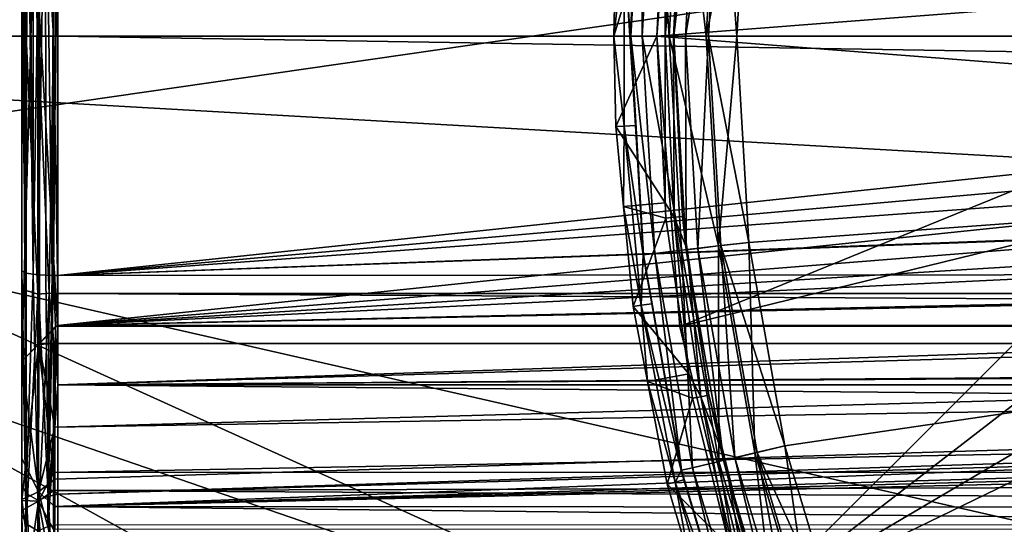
# Model space of a CAD drawing. Extents: x 512 to 878, y 536 to 1026.
# Tile 85 of 256: x 584 to 598, y 955 to 962. Entities that reach past the tile are written whole.
import ezdxf

# ---------------------------------------------------------------- set-up
doc = ezdxf.new("R2010")
doc.units = 0

msp = doc.modelspace()

# ---------------------------------------------------------------- linework, layer by layer
for points in [[(612.44165, 970.64209, 700.419495), (520.233215, 1025.550049, 700.419495), (520.216248, 951.452148, 700.419495)], [(565.606995, 966.0802, 390.270294), (565.77124, 1025.550171, 390.270264), (665.642151, 920.769714, 390.270294)], [(565.77124, 1025.550171, 390.270264), (694.941711, 1025.550415, 390.270233), (681.823792, 930.568665, 390.270294)], [(565.77124, 1025.550171, 390.270264), (668.503723, 923.952698, 390.270294), (665.642151, 920.769714, 390.270294)], [(565.77124, 1025.550171, 390.270264), (678.16748, 928.752563, 390.270294), (668.503723, 923.952698, 390.270294)], [(565.77124, 1025.550171, 390.270264), (681.823792, 930.568665, 390.270294), (678.16748, 928.752563, 390.270294)], [(596.996216, 972.7995, 707.458984), (598.429688, 975.282349, 707.458984), (633.69165, 961.735046, 707.458984)], [(598.429688, 975.282349, 708.059021), (596.996216, 972.7995, 708.059021), (633.69165, 961.735046, 708.059021)], [(595.860657, 970.167053, 707.458984), (596.996216, 972.7995, 707.458984), (633.69165, 961.735046, 707.458984)], [(596.996216, 972.7995, 708.059021), (595.860657, 970.167053, 708.059021), (633.69165, 961.735046, 708.059021)], [(612.862488, 968.165039, 700.419495), (612.44165, 970.64209, 700.419495), (520.216248, 951.452148, 700.419495)], [(595.038391, 967.420532, 707.458984), (595.860657, 970.167053, 707.458984), (633.69165, 961.735046, 707.458984)], [(595.860657, 970.167053, 708.059021), (595.038391, 967.420532, 708.059021), (633.69165, 961.735046, 708.059021)], [(614.881592, 965.106201, 700.419495), (612.862488, 968.165039, 700.419495), (520.216248, 951.452148, 700.419495)], [(605.613953, 967.952148, 739.521484), (551.491333, 968.122559, 738.881165), (516.401672, 769.739075, 737.492493)], [(605.613953, 967.952148, 739.521484), (516.401672, 769.739075, 737.492493), (605.580933, 769.518677, 738.778442)], [(594.540588, 964.597168, 707.458984), (595.038391, 967.420532, 707.458984), (633.69165, 961.735046, 707.458984)], [(595.038391, 967.420532, 708.059021), (594.540588, 964.597168, 708.059021), (633.69165, 961.735046, 708.059021)], [(584.935669, 957.717651, 710.516357), (584.441589, 966.246704, 710.516357), (584.441589, 957.223572, 710.516357)], [(584.441589, 966.246704, 710.516357), (584.441589, 964.991394, 709.410767), (584.441589, 957.223572, 710.516357)], [(584.441589, 966.246704, 731.706299), (584.685669, 966.002625, 731.706299), (584.441589, 957.223572, 731.706299)], [(584.441589, 961.735107, 733.256592), (584.441589, 966.246704, 731.706299), (584.441589, 957.223572, 731.706299)], [(584.935669, 965.752625, 710.516357), (584.441589, 966.246704, 710.516357), (584.935669, 957.717651, 710.516357)], [(584.441589, 965.199341, 732.752075), (584.441589, 966.246704, 731.706299), (584.441589, 961.735107, 733.256592)], [(565.606995, 966.0802, 390.270294), (657.624023, 909.125671, 390.270294), (565.527649, 907.826294, 390.270294)], [(565.606995, 966.0802, 390.270294), (659.636047, 914.088989, 390.270294), (657.624023, 909.125671, 390.270294)], [(565.606995, 966.0802, 390.270294), (665.642151, 920.769714, 390.270294), (659.636047, 914.088989, 390.270294)], [(584.685669, 966.002625, 731.706299), (584.685669, 957.467651, 731.706299), (584.441589, 957.223572, 731.706299)], [(584.685669, 966.002625, 731.706299), (694.941589, 957.467651, 731.706299), (584.685669, 957.467651, 731.706299)], [(584.685669, 966.002625, 731.706299), (805.19751, 966.002625, 731.706299), (694.941589, 957.467651, 731.706299)], [(633.340027, 962.754883, 710.516357), (584.935669, 965.752625, 710.516357), (584.935669, 957.717651, 710.516357)], [(593.26178, 961.735046, 701.512939), (593.578979, 965.765686, 701.512939), (593.26178, 961.735046, 700.012939)], [(593.578979, 965.765686, 701.512939), (593.578979, 965.765686, 700.012939), (593.26178, 961.735046, 700.012939)], [(593.578979, 965.765686, 700.012939), (601.836975, 962.402649, 700.012939), (593.26178, 961.735046, 700.012939)], [(601.836975, 962.402649, 701.512939), (593.578979, 965.765686, 701.512939), (593.26178, 961.735046, 701.512939)], [(568.697449, 965.610413, 735.083862), (694.941589, 961.735107, 735.611328), (568.703369, 961.735107, 735.611328)], [(568.697449, 965.610413, 735.083862), (821.18573, 965.610413, 735.083862), (694.941589, 961.735107, 735.611328)], [(584.501282, 965.266907, 732.979126), (584.441589, 965.199341, 732.752075), (584.501282, 961.735107, 733.49353)], [(584.661499, 965.317505, 733.149048), (584.501282, 965.266907, 732.979126), (584.661499, 961.735107, 733.670776)], [(584.661499, 961.735107, 733.670776), (584.501282, 965.266907, 732.979126), (584.501282, 961.735107, 733.49353)], [(584.880432, 961.735107, 733.752808), (584.661499, 965.317505, 733.149048), (584.661499, 961.735107, 733.670776)], [(584.817993, 965.304199, 733.072754), (584.661499, 965.317505, 733.149048), (584.880432, 961.735107, 733.752808)], [(584.941589, 965.305237, 733.046448), (584.817993, 965.304199, 733.072754), (584.941589, 961.735107, 733.756592)], [(584.941589, 961.735107, 733.756592), (584.817993, 965.304199, 733.072754), (584.880432, 961.735107, 733.752808)], [(804.941589, 965.325928, 733.042358), (584.941589, 965.305237, 733.046448), (804.941589, 961.735107, 733.756592)], [(804.941589, 961.735107, 733.756592), (584.941589, 965.305237, 733.046448), (584.941589, 961.735107, 733.756592)], [(584.501282, 961.735107, 733.49353), (584.441589, 965.199341, 732.752075), (584.441589, 961.735107, 733.256592)], [(614.881592, 965.106201, 700.419495), (520.216248, 951.452148, 700.419495), (520.225464, 879.802673, 700.419495)], [(618.10907, 963.369446, 700.419495), (614.881592, 965.106201, 700.419495), (520.225464, 879.802673, 700.419495)], [(584.441589, 958.478821, 709.410767), (584.445801, 965.000122, 709.345947), (584.484009, 958.455811, 709.240601)], [(584.441589, 964.991394, 709.410767), (584.445801, 965.000122, 709.345947), (584.441589, 958.478821, 709.410767)], [(584.441589, 964.991394, 709.410767), (584.441589, 958.478821, 709.410767), (584.441589, 957.223572, 710.516357)], [(584.445801, 965.000122, 709.345947), (584.486572, 965.01416, 709.243286), (584.484009, 958.455811, 709.240601)], [(584.484009, 958.455811, 709.240601), (584.486572, 965.01416, 709.243286), (584.500122, 958.447083, 709.175903)], [(584.486572, 965.01416, 709.243286), (584.51239, 965.023071, 709.178223), (584.500122, 958.447083, 709.175903)], [(584.500122, 958.447083, 709.175903), (584.51239, 965.023071, 709.178223), (584.501709, 958.446838, 709.174133)], [(584.501709, 958.446838, 709.174133), (584.51239, 965.023071, 709.178223), (584.598633, 958.432251, 709.066772)], [(584.51239, 965.023071, 709.178223), (584.536438, 965.031433, 709.117737), (584.598633, 958.432251, 709.066772)], [(584.536438, 965.031433, 709.117737), (584.595764, 965.03833, 709.066101), (584.598633, 958.432251, 709.066772)], [(584.595764, 965.03833, 709.066101), (584.706726, 965.051331, 708.96936), (584.598633, 958.432251, 709.066772)], [(584.598633, 958.432251, 709.066772), (584.706726, 965.051331, 708.96936), (584.661804, 958.422729, 708.996826)], [(584.661804, 958.422729, 708.996826), (584.771423, 965.053467, 708.953247), (584.772766, 958.416809, 708.952454)], [(584.706726, 965.051331, 708.96936), (584.771423, 965.053467, 708.953247), (584.661804, 958.422729, 708.996826)], [(584.771423, 965.053467, 708.953247), (584.883118, 965.057068, 708.925354), (584.863159, 958.412048, 708.916931)], [(584.772766, 958.416809, 708.952454), (584.771423, 965.053467, 708.953247), (584.863159, 958.412048, 708.916931)], [(584.863159, 958.412048, 708.916931), (584.883118, 965.057068, 708.925354), (584.880493, 958.411865, 708.915588)], [(584.880493, 958.411865, 708.915588), (584.941589, 965.059021, 708.910767), (584.941589, 958.411255, 708.910767)], [(584.883118, 965.057068, 708.925354), (584.941589, 965.059021, 708.910767), (584.880493, 958.411865, 708.915588)], [(584.941589, 965.059021, 708.910767), (630.183838, 963.201172, 708.910767), (584.941589, 958.411255, 708.910767)], [(593.058105, 961.735046, 707.259338), (593.076355, 964.768311, 706.732178), (592.899719, 961.735046, 706.732178)], [(593.076355, 964.768311, 706.732178), (592.964722, 962.976135, 706.628357), (592.899719, 961.735046, 706.732178)], [(593.233704, 964.749878, 707.259338), (593.076355, 964.768311, 706.732178), (593.058105, 961.735046, 707.259338)], [(593.432068, 961.735046, 707.721375), (593.233704, 964.749878, 707.259338), (593.058105, 961.735046, 707.259338)], [(593.605164, 964.706482, 707.721375), (593.233704, 964.749878, 707.259338), (593.432068, 961.735046, 707.721375)], [(593.947632, 961.735046, 707.996399), (593.605164, 964.706482, 707.721375), (593.432068, 961.735046, 707.721375)], [(593.61499, 964.237976, 706.607422), (593.669006, 964.699036, 706.669189), (593.496399, 961.735046, 706.669189)], [(593.669006, 964.699036, 706.669189), (593.83075, 964.680115, 707.094116), (593.496399, 961.735046, 706.669189)], [(593.83075, 964.680115, 707.094116), (593.65918, 961.735046, 707.094116), (593.496399, 961.735046, 706.669189)], [(594.117188, 964.646667, 707.996399), (593.605164, 964.706482, 707.721375), (593.947632, 961.735046, 707.996399)], [(593.83075, 964.680115, 707.094116), (594.148987, 964.642883, 707.366028), (593.65918, 961.735046, 707.094116)], [(594.148987, 964.642883, 707.366028), (593.979675, 961.735046, 707.366028), (593.65918, 961.735046, 707.094116)], [(594.540588, 964.597168, 708.059021), (594.117188, 964.646667, 707.996399), (593.947632, 961.735046, 707.996399)], [(594.373901, 961.735046, 708.059021), (594.540588, 964.597168, 708.059021), (593.947632, 961.735046, 707.996399)], [(594.148987, 964.642883, 707.366028), (594.373901, 961.735046, 707.458984), (593.979675, 961.735046, 707.366028)], [(594.148987, 964.642883, 707.366028), (594.540588, 964.597168, 707.458984), (594.373901, 961.735046, 707.458984)], [(594.540588, 964.597168, 707.458984), (633.69165, 961.735046, 707.458984), (594.373901, 961.735046, 707.458984)], [(633.69165, 961.735046, 708.059021), (594.540588, 964.597168, 708.059021), (594.373901, 961.735046, 708.059021)], [(593.375488, 964.049744, 700.012939), (593.500427, 964.249268, 703.310181), (593.376892, 961.735046, 703.310181)], [(593.500427, 964.249268, 703.310181), (593.61499, 964.237976, 706.607422), (593.376892, 961.735046, 703.310181)], [(593.61499, 964.237976, 706.607422), (593.492065, 961.735046, 706.607422), (593.376892, 961.735046, 703.310181)], [(593.61499, 964.237976, 706.607422), (593.496399, 961.735046, 706.669189), (593.492065, 961.735046, 706.607422)], [(592.66217, 961.735046, 700.033875), (593.375488, 964.049744, 700.012939), (593.26178, 961.735046, 700.012939)], [(592.692017, 962.989563, 700.033875), (593.375488, 964.049744, 700.012939), (592.66217, 961.735046, 700.033875)], [(593.375488, 964.049744, 700.012939), (593.376892, 961.735046, 703.310181), (593.26178, 961.735046, 700.012939)], [(618.10907, 963.369446, 700.419495), (520.225464, 879.802673, 700.419495), (520.234863, 806.419128, 700.419495)], [(618.10907, 963.369446, 700.419495), (520.234863, 806.419128, 700.419495), (520.2677, 734.055725, 700.419495)], [(618.10907, 963.369446, 700.419495), (520.2677, 734.055725, 700.419495), (520.268921, 731.403442, 700.419495)], [(618.10907, 963.369446, 700.419495), (520.268921, 731.403442, 700.419495), (521.585632, 696.508911, 700.419495)], [(618.10907, 963.369446, 700.419495), (521.585632, 696.508911, 700.419495), (526.405518, 669.236389, 700.419495)], [(618.10907, 963.369446, 700.419495), (526.405518, 669.236389, 700.419495), (528.957886, 662.111328, 700.419495)], [(618.10907, 963.369446, 700.419495), (528.957886, 662.111328, 700.419495), (535.105774, 644.949585, 700.419495)], [(621.77417, 963.369446, 700.419495), (618.10907, 963.369446, 700.419495), (535.105774, 644.949585, 700.419495)], [(696.199646, 696.199585, 696.199646), (621.77417, 963.369446, 700.419495), (535.105774, 644.949585, 700.419495)], [(630.183838, 963.201172, 708.910767), (630.224426, 962.415771, 708.885559), (584.941589, 958.411255, 708.910767)], [(592.807007, 962.98407, 703.331116), (592.692017, 962.989563, 700.033875), (592.66217, 961.735046, 700.033875)], [(592.807007, 962.98407, 703.331116), (592.66217, 961.735046, 700.033875), (592.807007, 960.486084, 703.331116)], [(592.964722, 960.494019, 706.628357), (592.807007, 962.98407, 703.331116), (592.807007, 960.486084, 703.331116)], [(592.892395, 961.735046, 706.628357), (592.807007, 962.98407, 703.331116), (592.964722, 960.494019, 706.628357)], [(592.964722, 962.976135, 706.628357), (592.807007, 962.98407, 703.331116), (592.892395, 961.735046, 706.628357)], [(592.899719, 961.735046, 706.732178), (592.964722, 962.976135, 706.628357), (592.892395, 961.735046, 706.628357)], [(633.192261, 961.553162, 710.516357), (633.340027, 962.754883, 710.516357), (584.935669, 957.717651, 710.516357)], [(630.224426, 962.415771, 708.885559), (630.260315, 961.721985, 708.863342), (584.941589, 958.411255, 708.910767)], [(593.26178, 961.735046, 700.012939), (601.836975, 962.402649, 700.012939), (601.836975, 961.067505, 700.012939)], [(601.836975, 962.402649, 701.512939), (593.26178, 961.735046, 701.512939), (601.836975, 961.067505, 701.512939)], [(610.567139, 947.373535, 735.822876), (568.703369, 961.735107, 735.611328), (631.795959, 947.372803, 736.082397)], [(568.703369, 961.735107, 735.611328), (694.941589, 954.553406, 735.98291), (631.795959, 947.372803, 736.082397)], [(568.705811, 947.374939, 735.311096), (568.703369, 961.735107, 735.611328), (610.567139, 947.373535, 735.822876)], [(568.703369, 961.735107, 735.611328), (694.941589, 961.735107, 735.611328), (694.941589, 954.553406, 735.98291)], [(584.441589, 958.270935, 732.752075), (584.441589, 961.735107, 733.256592), (584.441589, 957.223572, 731.706299)], [(584.501282, 961.735107, 733.49353), (584.441589, 961.735107, 733.256592), (584.501282, 958.203369, 732.979126)], [(584.441589, 961.735107, 733.256592), (584.441589, 958.270935, 732.752075), (584.501282, 958.203369, 732.979126)], [(584.661499, 961.735107, 733.670776), (584.501282, 961.735107, 733.49353), (584.661499, 958.152771, 733.149048)], [(584.501282, 961.735107, 733.49353), (584.501282, 958.203369, 732.979126), (584.661499, 958.152771, 733.149048)], [(584.817993, 958.166077, 733.072754), (584.661499, 961.735107, 733.670776), (584.661499, 958.152771, 733.149048)], [(584.880432, 961.735107, 733.752808), (584.661499, 961.735107, 733.670776), (584.817993, 958.166077, 733.072754)], [(584.880432, 961.735107, 733.752808), (584.817993, 958.166077, 733.072754), (584.941589, 958.1651, 733.046448)], [(584.941589, 961.735107, 733.756592), (584.880432, 961.735107, 733.752808), (584.941589, 958.1651, 733.046448)], [(804.941589, 961.735107, 733.756592), (584.941589, 961.735107, 733.756592), (804.941589, 958.144348, 733.042358)], [(584.941589, 961.735107, 733.756592), (584.941589, 958.1651, 733.046448), (804.941589, 958.144348, 733.042358)], [(630.260315, 961.721985, 708.863342), (630.219299, 960.088196, 708.910767), (584.941589, 958.411255, 708.910767)], [(592.66217, 961.735046, 700.033875), (593.26178, 961.735046, 700.012939), (592.692017, 960.480591, 700.033875)], [(592.807007, 960.486084, 703.331116), (592.66217, 961.735046, 700.033875), (592.692017, 960.480591, 700.033875)], [(592.692017, 960.480591, 700.033875), (593.26178, 961.735046, 700.012939), (593.375488, 959.42041, 700.012939)], [(592.899719, 961.735046, 706.732178), (592.892395, 961.735046, 706.628357), (592.964722, 960.494019, 706.628357)], [(592.899719, 961.735046, 706.732178), (592.964722, 960.494019, 706.628357), (593.076355, 958.701843, 706.732178)], [(593.233704, 958.720215, 707.259338), (592.899719, 961.735046, 706.732178), (593.076355, 958.701843, 706.732178)], [(593.058105, 961.735046, 707.259338), (592.899719, 961.735046, 706.732178), (593.233704, 958.720215, 707.259338)], [(593.605164, 958.763672, 707.721375), (593.058105, 961.735046, 707.259338), (593.233704, 958.720215, 707.259338)], [(593.432068, 961.735046, 707.721375), (593.058105, 961.735046, 707.259338), (593.605164, 958.763672, 707.721375)], [(593.26178, 961.735046, 700.012939), (601.836975, 961.067505, 700.012939), (593.578979, 957.704468, 700.012939)], [(593.578979, 957.704468, 701.512939), (593.26178, 961.735046, 701.512939), (593.578979, 957.704468, 700.012939)], [(593.26178, 961.735046, 701.512939), (593.26178, 961.735046, 700.012939), (593.578979, 957.704468, 700.012939)], [(601.836975, 961.067505, 701.512939), (593.26178, 961.735046, 701.512939), (593.578979, 957.704468, 701.512939)], [(593.26178, 961.735046, 700.012939), (593.376892, 961.735046, 703.310181), (593.375488, 959.42041, 700.012939)], [(593.375488, 959.42041, 700.012939), (593.376892, 961.735046, 703.310181), (593.500427, 959.220886, 703.310181)], [(593.376892, 961.735046, 703.310181), (593.492065, 961.735046, 706.607422), (593.500427, 959.220886, 703.310181)], [(594.117188, 958.823486, 707.996399), (593.432068, 961.735046, 707.721375), (593.605164, 958.763672, 707.721375)], [(593.947632, 961.735046, 707.996399), (593.432068, 961.735046, 707.721375), (594.117188, 958.823486, 707.996399)], [(593.492065, 961.735046, 706.607422), (593.61499, 959.232178, 706.607422), (593.500427, 959.220886, 703.310181)], [(593.492065, 961.735046, 706.607422), (593.496399, 961.735046, 706.669189), (593.61499, 959.232178, 706.607422)], [(593.61499, 959.232178, 706.607422), (593.496399, 961.735046, 706.669189), (593.669006, 958.771118, 706.669189)], [(593.496399, 961.735046, 706.669189), (593.65918, 961.735046, 707.094116), (593.669006, 958.771118, 706.669189)], [(593.65918, 961.735046, 707.094116), (593.83075, 958.789978, 707.094116), (593.669006, 958.771118, 706.669189)], [(593.65918, 961.735046, 707.094116), (593.979675, 961.735046, 707.366028), (593.83075, 958.789978, 707.094116)], [(593.979675, 961.735046, 707.366028), (594.148987, 958.827209, 707.366028), (593.83075, 958.789978, 707.094116)], [(594.373901, 961.735046, 708.059021), (593.947632, 961.735046, 707.996399), (594.117188, 958.823486, 707.996399)], [(593.979675, 961.735046, 707.366028), (594.540588, 958.872986, 707.458984), (594.148987, 958.827209, 707.366028)], [(593.979675, 961.735046, 707.366028), (594.373901, 961.735046, 707.458984), (594.540588, 958.872986, 707.458984)], [(594.540588, 958.872986, 708.059021), (594.373901, 961.735046, 708.059021), (594.117188, 958.823486, 707.996399)], [(594.373901, 961.735046, 707.458984), (633.69165, 961.735046, 707.458984), (594.540588, 958.872986, 707.458984)], [(633.69165, 961.735046, 708.059021), (594.373901, 961.735046, 708.059021), (594.540588, 958.872986, 708.059021)], [(594.540588, 958.872986, 707.458984), (633.69165, 961.735046, 707.458984), (595.038391, 956.049622, 707.458984)], [(633.69165, 961.735046, 708.059021), (594.540588, 958.872986, 708.059021), (595.038391, 956.049622, 708.059021)], [(595.038391, 956.049622, 707.458984), (633.69165, 961.735046, 707.458984), (595.860657, 953.303101, 707.458984)], [(633.69165, 961.735046, 708.059021), (595.038391, 956.049622, 708.059021), (595.860657, 953.303101, 708.059021)], [(595.860657, 953.303101, 707.458984), (633.69165, 961.735046, 707.458984), (596.996216, 950.670654, 707.458984)], [(633.69165, 961.735046, 708.059021), (595.860657, 953.303101, 708.059021), (596.996216, 950.670654, 708.059021)], [(596.996216, 950.670654, 707.458984), (633.69165, 961.735046, 707.458984), (598.429688, 948.187805, 707.458984)], [(633.69165, 961.735046, 708.059021), (596.996216, 950.670654, 708.059021), (598.429688, 948.187805, 708.059021)], [(633.359863, 960.699829, 710.516357), (633.192261, 961.553162, 710.516357), (584.935669, 957.717651, 710.516357)], [(593.578979, 957.704468, 700.012939), (601.836975, 961.067505, 700.012939), (594.522827, 953.773071, 700.012939)], [(602.41626, 959.864563, 701.512939), (601.836975, 961.067505, 701.512939), (593.578979, 957.704468, 701.512939)], [(601.836975, 961.067505, 700.012939), (602.41626, 959.864563, 700.012939), (594.522827, 953.773071, 700.012939)], [(633.483582, 960.069885, 710.516357), (633.359863, 960.699829, 710.516357), (584.935669, 957.717651, 710.516357)], [(592.807007, 960.486084, 703.331116), (592.692017, 960.480591, 700.033875), (592.798157, 959.368835, 700.033875)], [(592.692017, 960.480591, 700.033875), (593.375488, 959.42041, 700.012939), (592.798157, 959.368835, 700.033875)], [(592.807007, 960.486084, 703.331116), (592.798157, 959.368835, 700.033875), (593.044495, 957.999268, 703.331116)], [(592.964722, 960.494019, 706.628357), (592.807007, 960.486084, 703.331116), (593.069153, 958.700989, 706.628357)], [(593.069153, 958.700989, 706.628357), (592.807007, 960.486084, 703.331116), (593.044495, 957.999268, 703.331116)], [(593.076355, 958.701843, 706.732178), (592.964722, 960.494019, 706.628357), (593.069153, 958.700989, 706.628357)], [(634.186462, 958.816711, 710.516357), (633.483582, 960.069885, 710.516357), (584.935669, 957.717651, 710.516357)], [(630.219299, 960.088196, 708.910767), (630.232971, 960.057007, 708.911316), (584.941589, 958.411255, 708.910767)], [(630.232971, 960.057007, 708.911316), (630.938538, 958.443542, 708.940918), (584.941589, 958.411255, 708.910767)], [(602.41626, 959.864563, 701.512939), (593.578979, 957.704468, 701.512939), (594.522827, 953.773071, 701.512939)], [(594.522827, 953.773071, 700.012939), (602.41626, 959.864563, 700.012939), (596.070068, 950.037781, 700.012939)], [(603.460144, 959.032166, 701.512939), (602.41626, 959.864563, 701.512939), (594.522827, 953.773071, 701.512939)], [(602.41626, 959.864563, 700.012939), (603.460144, 959.032166, 700.012939), (596.070068, 950.037781, 700.012939)], [(592.798157, 959.368835, 700.033875), (593.375488, 959.42041, 700.012939), (593.385864, 959.209595, 700.012939)], [(593.375488, 959.42041, 700.012939), (593.500427, 959.220886, 703.310181), (593.385864, 959.209595, 700.012939)], [(592.798157, 959.368835, 700.033875), (593.385864, 959.209595, 700.012939), (592.930481, 957.98291, 700.033875)], [(593.044495, 957.999268, 703.331116), (592.798157, 959.368835, 700.033875), (592.930481, 957.98291, 700.033875)], [(592.930481, 957.98291, 700.033875), (593.385864, 959.209595, 700.012939), (593.70636, 957.048828, 700.012939)], [(593.385864, 959.209595, 700.012939), (593.500427, 959.220886, 703.310181), (593.70636, 957.048828, 700.012939)], [(593.500427, 959.220886, 703.310181), (593.61499, 959.232178, 706.607422), (593.683105, 958.773315, 706.607422)], [(593.500427, 959.220886, 703.310181), (593.683105, 958.773315, 706.607422), (593.869812, 956.730957, 703.310181)], [(593.70636, 957.048828, 700.012939), (593.500427, 959.220886, 703.310181), (593.869812, 956.730957, 703.310181)], [(593.683105, 958.773315, 706.607422), (593.61499, 959.232178, 706.607422), (593.669006, 958.771118, 706.669189)], [(604.76178, 958.735107, 701.512939), (603.460144, 959.032166, 701.512939), (594.522827, 953.773071, 701.512939)], [(596.070068, 950.037781, 700.012939), (603.460144, 959.032166, 700.012939), (598.182556, 946.590454, 700.012939)], [(594.540588, 958.872986, 708.059021), (594.117188, 958.823486, 707.996399), (594.623657, 955.951294, 707.996399)], [(594.148987, 958.827209, 707.366028), (594.540588, 958.872986, 707.458984), (595.038391, 956.049622, 707.458984)], [(595.038391, 956.049622, 708.059021), (594.540588, 958.872986, 708.059021), (594.623657, 955.951294, 707.996399)], [(634.224854, 958.748352, 710.516357), (634.186462, 958.816711, 710.516357), (584.935669, 957.717651, 710.516357)], [(635.351807, 957.717651, 710.516357), (634.224854, 958.748352, 710.516357), (584.935669, 957.717651, 710.516357)], [(593.189026, 958.021057, 706.628357), (593.069153, 958.700989, 706.628357), (593.044495, 957.999268, 703.331116)], [(593.076355, 958.701843, 706.732178), (593.069153, 958.700989, 706.628357), (593.189026, 958.021057, 706.628357)], [(593.233704, 958.720215, 707.259338), (593.076355, 958.701843, 706.732178), (593.603943, 955.709656, 706.732178)], [(593.076355, 958.701843, 706.732178), (593.189026, 958.021057, 706.628357), (593.603943, 955.709656, 706.732178)], [(593.605164, 958.763672, 707.721375), (593.233704, 958.720215, 707.259338), (593.758057, 955.746155, 707.259338)], [(593.758057, 955.746155, 707.259338), (593.233704, 958.720215, 707.259338), (593.603943, 955.709656, 706.732178)], [(594.117188, 958.823486, 707.996399), (593.605164, 958.763672, 707.721375), (594.122009, 955.832397, 707.721375)], [(594.122009, 955.832397, 707.721375), (593.605164, 958.763672, 707.721375), (593.758057, 955.746155, 707.259338)], [(593.669006, 958.771118, 706.669189), (593.83075, 958.789978, 707.094116), (594.18457, 955.847229, 706.669189)], [(593.683105, 958.773315, 706.607422), (593.669006, 958.771118, 706.669189), (593.982727, 956.753418, 706.607422)], [(593.982727, 956.753418, 706.607422), (593.669006, 958.771118, 706.669189), (594.18457, 955.847229, 706.669189)], [(593.683105, 958.773315, 706.607422), (593.982727, 956.753418, 706.607422), (593.869812, 956.730957, 703.310181)], [(593.83075, 958.789978, 707.094116), (594.148987, 958.827209, 707.366028), (594.343018, 955.884766, 707.094116)], [(593.83075, 958.789978, 707.094116), (594.343018, 955.884766, 707.094116), (594.18457, 955.847229, 706.669189)], [(594.623657, 955.951294, 707.996399), (594.117188, 958.823486, 707.996399), (594.122009, 955.832397, 707.721375)], [(594.148987, 958.827209, 707.366028), (594.654785, 955.958679, 707.366028), (594.343018, 955.884766, 707.094116)], [(594.148987, 958.827209, 707.366028), (595.038391, 956.049622, 707.458984), (594.654785, 955.958679, 707.366028)], [(604.76178, 958.735107, 701.512939), (594.522827, 953.773071, 701.512939), (616.577759, 946.235046, 701.512939)], [(584.441589, 958.478821, 709.410767), (584.484009, 958.455811, 709.240601), (584.501282, 955.386414, 710.480591)], [(584.441589, 955.507935, 710.684021), (584.441589, 958.478821, 709.410767), (584.501282, 955.386414, 710.480591)], [(584.441589, 957.223572, 710.516357), (584.441589, 958.478821, 709.410767), (584.441589, 955.507935, 710.684021)], [(584.484009, 958.455811, 709.240601), (584.500122, 958.447083, 709.175903), (584.501282, 955.386414, 710.480591)], [(584.500122, 958.447083, 709.175903), (584.501709, 958.446838, 709.174133), (584.501282, 955.386414, 710.480591)], [(584.501709, 958.446838, 709.174133), (584.598633, 958.432251, 709.066772), (584.501282, 955.386414, 710.480591)], [(584.501282, 955.386414, 710.480591), (584.598633, 958.432251, 709.066772), (584.661499, 955.295532, 710.328369)], [(584.598633, 958.432251, 709.066772), (584.661804, 958.422729, 708.996826), (584.661499, 955.295532, 710.328369)], [(584.661804, 958.422729, 708.996826), (584.807129, 955.347412, 710.404419), (584.661499, 955.295532, 710.328369)], [(584.661804, 958.422729, 708.996826), (584.772766, 958.416809, 708.952454), (584.807129, 955.347412, 710.404419)], [(584.941589, 958.411255, 708.910767), (630.938538, 958.443542, 708.940918), (584.941589, 956.895996, 709.42865)], [(630.938538, 958.443542, 708.940918), (630.957031, 958.228516, 709.004333), (584.941589, 956.895996, 709.42865)], [(584.772766, 958.416809, 708.952454), (584.863159, 958.412048, 708.916931), (584.807129, 955.347412, 710.404419)], [(584.863159, 958.412048, 708.916931), (584.880493, 958.411865, 708.915588), (584.807129, 955.347412, 710.404419)], [(584.880493, 958.411865, 708.915588), (584.941589, 956.895996, 709.42865), (584.807129, 955.347412, 710.404419)], [(584.880493, 958.411865, 708.915588), (584.941589, 958.411255, 708.910767), (584.941589, 956.895996, 709.42865)], [(584.501282, 958.203369, 732.979126), (584.441589, 958.270935, 732.752075), (584.501282, 954.964966, 731.47876)], [(584.441589, 958.270935, 732.752075), (584.441589, 955.094543, 731.280396), (584.501282, 954.964966, 731.47876)], [(584.441589, 958.270935, 732.752075), (584.441589, 957.223572, 731.706299), (584.441589, 955.094543, 731.280396)], [(584.661499, 958.152771, 733.149048), (584.501282, 958.203369, 732.979126), (584.501282, 954.964966, 731.47876)], [(584.661499, 958.152771, 733.149048), (584.501282, 954.964966, 731.47876), (584.661499, 954.868042, 731.627197)], [(584.799438, 954.92804, 731.537354), (584.817993, 958.166077, 733.072754), (584.661499, 954.868042, 731.627197)], [(584.817993, 958.166077, 733.072754), (584.661499, 958.152771, 733.149048), (584.661499, 954.868042, 731.627197)], [(584.941589, 956.895996, 732.794006), (584.817993, 958.166077, 733.072754), (584.799438, 954.92804, 731.537354)], [(584.941589, 958.1651, 733.046448), (584.817993, 958.166077, 733.072754), (584.941589, 956.895996, 732.794006)], [(630.957031, 958.228516, 709.004333), (631.042053, 957.238403, 709.296448), (584.941589, 956.895996, 709.42865)], [(804.941589, 956.895996, 732.794006), (584.941589, 958.1651, 733.046448), (584.941589, 956.895996, 732.794006)], [(804.941589, 958.144348, 733.042358), (584.941589, 958.1651, 733.046448), (804.941589, 956.895996, 732.794006)], [(593.189026, 958.021057, 706.628357), (593.044495, 957.999268, 703.331116), (593.596863, 955.707947, 706.628357)], [(593.603943, 955.709656, 706.732178), (593.189026, 958.021057, 706.628357), (593.596863, 955.707947, 706.628357)], [(593.044495, 957.999268, 703.331116), (592.930481, 957.98291, 700.033875), (593.13092, 956.943115, 700.033875)], [(592.930481, 957.98291, 700.033875), (593.70636, 957.048828, 700.012939), (593.13092, 956.943115, 700.033875)], [(593.044495, 957.999268, 703.331116), (593.13092, 956.943115, 700.033875), (593.517212, 955.546387, 703.331116)], [(593.596863, 955.707947, 706.628357), (593.044495, 957.999268, 703.331116), (593.517212, 955.546387, 703.331116)], [(584.677429, 957.466614, 711.620972), (584.935669, 957.717651, 710.516357), (584.441589, 957.223572, 710.516357)], [(584.910339, 957.706604, 711.757263), (584.935669, 957.717651, 710.516357), (584.677429, 957.466614, 711.620972)], [(584.910339, 957.706604, 711.757263), (584.677429, 957.466614, 711.620972), (584.898865, 956.308105, 712.503967)], [(635.351807, 957.138062, 712.013123), (635.356018, 957.717651, 711.743164), (584.898865, 956.308105, 712.503967)], [(635.356018, 957.717651, 711.743164), (584.910339, 957.706604, 711.757263), (584.898865, 956.308105, 712.503967)], [(635.356018, 957.717651, 711.743164), (635.351807, 957.717651, 710.516357), (584.910339, 957.706604, 711.757263)], [(635.351807, 957.717651, 710.516357), (584.935669, 957.717651, 710.516357), (584.910339, 957.706604, 711.757263)], [(594.522827, 953.773071, 701.512939), (593.578979, 957.704468, 701.512939), (594.522827, 953.773071, 700.012939)], [(593.578979, 957.704468, 701.512939), (593.578979, 957.704468, 700.012939), (594.522827, 953.773071, 700.012939)], [(584.685669, 957.467651, 731.706299), (584.67218, 957.455261, 730.6026), (584.441589, 957.223572, 731.706299)], [(584.677429, 957.466614, 711.620972), (584.441589, 957.223572, 711.482971), (584.671814, 955.412903, 712.850647)], [(584.441589, 957.223572, 711.482971), (584.677429, 957.466614, 711.620972), (584.441589, 957.223572, 710.516357)], [(584.898865, 956.308105, 712.503967), (584.677429, 957.466614, 711.620972), (584.671814, 955.412903, 712.850647)], [(584.684937, 957.468079, 730.594482), (584.881104, 957.467651, 730.377869), (584.67218, 957.455261, 730.6026)], [(584.685669, 957.467651, 731.706299), (584.684937, 957.468079, 730.594482), (584.67218, 957.455261, 730.6026)], [(584.67218, 957.455261, 730.6026), (584.881104, 957.467651, 730.377869), (584.882202, 955.677734, 729.317444)], [(584.684937, 957.468079, 730.594482), (678.173767, 957.467651, 730.377869), (584.881104, 957.467651, 730.377869)], [(584.684937, 957.468079, 730.594482), (584.685669, 957.467651, 731.706299), (678.173767, 957.467651, 730.377869)], [(584.685669, 957.467651, 731.706299), (694.941589, 957.467651, 731.706299), (678.173767, 957.467651, 730.377869)], [(584.881104, 957.467651, 730.377869), (678.173767, 957.467651, 730.377869), (584.882202, 955.677734, 729.317444)], [(678.173767, 957.467651, 730.377869), (678.091064, 955.694275, 729.332947), (584.882202, 955.677734, 729.317444)], [(584.441589, 955.289307, 729.577087), (584.67218, 957.455261, 730.6026), (584.671814, 955.281921, 729.279602)], [(584.441589, 957.223572, 730.749146), (584.67218, 957.455261, 730.6026), (584.441589, 955.289307, 729.577087)], [(584.441589, 957.223572, 731.706299), (584.67218, 957.455261, 730.6026), (584.441589, 957.223572, 730.749146)], [(584.67218, 957.455261, 730.6026), (584.882202, 955.677734, 729.317444), (584.671814, 955.281921, 729.279602)], [(584.441589, 957.223572, 731.706299), (584.441589, 957.223572, 730.749146), (584.441589, 955.094543, 731.280396)], [(584.441589, 957.223572, 730.749146), (584.441589, 955.289307, 729.577087), (584.441589, 955.094543, 731.280396)], [(584.441589, 957.223572, 711.482971), (584.441589, 955.877197, 712.237183), (584.671814, 955.412903, 712.850647)], [(584.441589, 955.877197, 712.237183), (584.441589, 957.223572, 710.516357), (584.441589, 955.507935, 710.684021)], [(584.441589, 957.223572, 711.482971), (584.441589, 957.223572, 710.516357), (584.441589, 955.877197, 712.237183)], [(631.042053, 957.238403, 709.296448), (631.045776, 957.194824, 709.309265), (584.941589, 956.895996, 709.42865)], [(584.941589, 956.895996, 709.42865), (631.045776, 957.194824, 709.309265), (631.334045, 956.880066, 709.381592)], [(635.351807, 957.138062, 712.013123), (584.897705, 955.586487, 713.075806), (584.897156, 955.208313, 713.375427)], [(636.24231, 956.732971, 712.229065), (635.351807, 957.138062, 712.013123), (584.897156, 955.208313, 713.375427)], [(635.351807, 957.138062, 712.013123), (584.898865, 956.308105, 712.503967), (584.897705, 955.586487, 713.075806)], [(593.13092, 956.943115, 700.033875), (593.70636, 957.048828, 700.012939), (593.756836, 956.708435, 700.012939)], [(593.13092, 956.943115, 700.033875), (593.756836, 956.708435, 700.012939), (593.405334, 955.519287, 700.033875)], [(593.517212, 955.546387, 703.331116), (593.13092, 956.943115, 700.033875), (593.405334, 955.519287, 700.033875)], [(593.70636, 957.048828, 700.012939), (593.869812, 956.730957, 703.310181), (593.756836, 956.708435, 700.012939)], [(584.941589, 954.95575, 731.497559), (584.941589, 956.895996, 732.794006), (584.799438, 954.92804, 731.537354)], [(584.941589, 956.895996, 709.42865), (584.941589, 955.377502, 710.443237), (584.807129, 955.347412, 710.404419)], [(804.941589, 956.895996, 732.794006), (584.941589, 956.895996, 732.794006), (804.941589, 954.920471, 731.473999)], [(584.941589, 956.895996, 732.794006), (584.941589, 954.95575, 731.497559), (804.941589, 954.920471, 731.473999)], [(584.941589, 956.895996, 709.42865), (631.334045, 956.880066, 709.381592), (584.941589, 955.377502, 710.443237)], [(631.334045, 956.880066, 709.381592), (631.485718, 956.714478, 709.419617), (584.941589, 955.377502, 710.443237)], [(636.988708, 956.585632, 712.315125), (636.24231, 956.732971, 712.229065), (584.897156, 955.208313, 713.375427)], [(584.941589, 955.377502, 710.443237), (631.485718, 956.714478, 709.419617), (584.941589, 952.793579, 712.1698)], [(631.485718, 956.714478, 709.419617), (631.917786, 956.242615, 709.527954), (584.941589, 952.793579, 712.1698)], [(593.405334, 955.519287, 700.033875), (593.756836, 956.708435, 700.012939), (594.272583, 954.649536, 700.012939)], [(593.756836, 956.708435, 700.012939), (593.869812, 956.730957, 703.310181), (594.272583, 954.649536, 700.012939)], [(593.869812, 956.730957, 703.310181), (593.982727, 956.753418, 706.607422), (594.208191, 955.85321, 706.607422)], [(594.272583, 954.649536, 700.012939), (593.869812, 956.730957, 703.310181), (594.481384, 954.289185, 703.310181)], [(593.869812, 956.730957, 703.310181), (594.208191, 955.85321, 706.607422), (594.481384, 954.289185, 703.310181)], [(594.208191, 955.85321, 706.607422), (593.982727, 956.753418, 706.607422), (594.18457, 955.847229, 706.669189)], [(637.700989, 956.445068, 712.397278), (636.988708, 956.585632, 712.315125), (584.897156, 955.208313, 713.375427)], [(637.700989, 956.445068, 712.397278), (584.897156, 955.208313, 713.375427), (663.885315, 955.162537, 713.317688)], [(584.897705, 955.586487, 713.075806), (584.898865, 956.308105, 712.503967), (584.671814, 955.412903, 712.850647)], [(631.917786, 956.242615, 709.527954), (632.597717, 955.581604, 709.99353), (584.941589, 952.793579, 712.1698)], [(594.343018, 955.884766, 707.094116), (594.654785, 955.958679, 707.366028), (595.189087, 953.058655, 707.094116)], [(595.038391, 956.049622, 708.059021), (594.623657, 955.951294, 707.996399), (595.460083, 953.157288, 707.996399)], [(594.654785, 955.958679, 707.366028), (595.038391, 956.049622, 707.458984), (595.860657, 953.303101, 707.458984)], [(594.654785, 955.958679, 707.366028), (595.490173, 953.168274, 707.366028), (595.189087, 953.058655, 707.094116)], [(594.654785, 955.958679, 707.366028), (595.860657, 953.303101, 707.458984), (595.490173, 953.168274, 707.366028)], [(595.860657, 953.303101, 708.059021), (595.038391, 956.049622, 708.059021), (595.460083, 953.157288, 707.996399)], [(584.671814, 955.412903, 712.850647), (584.441589, 955.877197, 712.237183), (584.441589, 955.305176, 712.707031)], [(584.441589, 955.877197, 712.237183), (584.441589, 955.507935, 710.684021), (584.441589, 955.305176, 712.707031)], [(594.122009, 955.832397, 707.721375), (593.758057, 955.746155, 707.259338), (594.624207, 952.853088, 707.259338)], [(594.623657, 955.951294, 707.996399), (594.122009, 955.832397, 707.721375), (594.975647, 952.981018, 707.721375)], [(594.975647, 952.981018, 707.721375), (594.122009, 955.832397, 707.721375), (594.624207, 952.853088, 707.259338)], [(594.18457, 955.847229, 706.669189), (594.343018, 955.884766, 707.094116), (595.036072, 953.002991, 706.669189)], [(594.208191, 955.85321, 706.607422), (594.18457, 955.847229, 706.669189), (594.591614, 954.322571, 706.607422)], [(594.591614, 954.322571, 706.607422), (594.18457, 955.847229, 706.669189), (595.036072, 953.002991, 706.669189)], [(594.208191, 955.85321, 706.607422), (594.591614, 954.322571, 706.607422), (594.481384, 954.289185, 703.310181)], [(594.343018, 955.884766, 707.094116), (595.189087, 953.058655, 707.094116), (595.036072, 953.002991, 706.669189)], [(595.460083, 953.157288, 707.996399), (594.623657, 955.951294, 707.996399), (594.975647, 952.981018, 707.721375)], [(584.882202, 955.431213, 729.093872), (678.091064, 955.694275, 729.332947), (678.042053, 954.890991, 728.59729)], [(584.882202, 955.677734, 729.317444), (678.091064, 955.694275, 729.332947), (584.882202, 955.431213, 729.093872)], [(593.636475, 955.575745, 706.628357), (593.596863, 955.707947, 706.628357), (593.517212, 955.546387, 703.331116)], [(593.603943, 955.709656, 706.732178), (593.596863, 955.707947, 706.628357), (593.636475, 955.575745, 706.628357)], [(593.758057, 955.746155, 707.259338), (593.603943, 955.709656, 706.732178), (594.475403, 952.798889, 706.732178)], [(593.603943, 955.709656, 706.732178), (594.349792, 953.193176, 706.628357), (594.475403, 952.798889, 706.732178)], [(593.603943, 955.709656, 706.732178), (593.636475, 955.575745, 706.628357), (594.349792, 953.193176, 706.628357)], [(594.624207, 952.853088, 707.259338), (593.758057, 955.746155, 707.259338), (594.475403, 952.798889, 706.732178)], [(584.882202, 955.677734, 729.317444), (584.882202, 955.431213, 729.093872), (584.671814, 955.281921, 729.279602)], [(584.897705, 955.586487, 713.075806), (584.671814, 955.412903, 712.850647), (584.897156, 955.208313, 713.375427)], [(632.597717, 955.581604, 709.99353), (633.055298, 955.136719, 710.306824), (584.941589, 952.793579, 712.1698)], [(593.517212, 955.546387, 703.331116), (593.405334, 955.519287, 700.033875), (593.707947, 954.488708, 700.033875)], [(593.636475, 955.575745, 706.628357), (593.517212, 955.546387, 703.331116), (594.349792, 953.193176, 706.628357)], [(593.517212, 955.546387, 703.331116), (593.707947, 954.488708, 700.033875), (594.221008, 953.149536, 703.331116)], [(594.349792, 953.193176, 706.628357), (593.517212, 955.546387, 703.331116), (594.221008, 953.149536, 703.331116)], [(584.441589, 954.17041, 713.639038), (584.441589, 955.507935, 710.684021), (584.441589, 952.792419, 712.893372)], [(584.441589, 955.507935, 710.684021), (584.501282, 955.386414, 710.480591), (584.441589, 952.792419, 712.893372)], [(584.441589, 955.305176, 712.707031), (584.441589, 955.507935, 710.684021), (584.441589, 954.17041, 713.639038)], [(584.671814, 955.412903, 712.850647), (584.441589, 955.305176, 712.707031), (584.671814, 953.501526, 714.753723)], [(584.671814, 955.281921, 729.279602), (584.882202, 955.431213, 729.093872), (584.882202, 954.88739, 728.600769)], [(584.896118, 954.576782, 713.875916), (584.671814, 955.412903, 712.850647), (584.671814, 953.501526, 714.753723)], [(584.897156, 955.208313, 713.375427), (584.671814, 955.412903, 712.850647), (584.896118, 954.576782, 713.875916)], [(584.882202, 955.431213, 729.093872), (678.042053, 954.890991, 728.59729), (584.882202, 954.88739, 728.600769)], [(593.405334, 955.519287, 700.033875), (594.272583, 954.649536, 700.012939), (593.707947, 954.488708, 700.033875)], [(584.441589, 952.792419, 712.893372), (584.501282, 955.386414, 710.480591), (584.501282, 952.61792, 712.733032)], [(584.441589, 955.305176, 712.707031), (584.441589, 954.17041, 713.639038), (584.671814, 953.501526, 714.753723)], [(584.441589, 955.289307, 729.577087), (584.441589, 955.151367, 729.447144), (584.441589, 955.094543, 731.280396)], [(584.441589, 955.289307, 729.577087), (584.671814, 955.281921, 729.279602), (584.441589, 955.151367, 729.447144)], [(584.441589, 953.675598, 728.056824), (584.671814, 955.281921, 729.279602), (584.671814, 953.401123, 727.346252)], [(584.441589, 955.151367, 729.447144), (584.671814, 955.281921, 729.279602), (584.441589, 953.675598, 728.056824)], [(584.501282, 952.61792, 712.733032), (584.501282, 955.386414, 710.480591), (584.661499, 952.487427, 712.613098)], [(584.501282, 955.386414, 710.480591), (584.661499, 955.295532, 710.328369), (584.661499, 952.487427, 712.613098)], [(584.661499, 955.295532, 710.328369), (584.807129, 955.347412, 710.404419), (584.852539, 952.511536, 712.623291)], [(584.661499, 955.295532, 710.328369), (584.852539, 952.511536, 712.623291), (584.661499, 952.487427, 712.613098)], [(584.671814, 955.281921, 729.279602), (584.882202, 954.168762, 727.949158), (584.671814, 953.401123, 727.346252)], [(584.671814, 955.281921, 729.279602), (584.882202, 954.88739, 728.600769), (584.882202, 954.168762, 727.949158)], [(584.807129, 955.347412, 710.404419), (584.941589, 955.377502, 710.443237), (584.941589, 952.793579, 712.1698)], [(584.807129, 955.347412, 710.404419), (584.941589, 952.793579, 712.1698), (584.852539, 952.511536, 712.623291)], [(584.441589, 955.094543, 731.280396), (584.441589, 955.151367, 729.447144), (584.441589, 952.469849, 728.963806)], [(584.441589, 955.151367, 729.447144), (584.441589, 953.675598, 728.056824), (584.441589, 952.469849, 728.963806)], [(584.897156, 955.208313, 713.375427), (584.896118, 954.576782, 713.875916), (663.885315, 954.372131, 714.058655)], [(663.885315, 955.162537, 713.317688), (584.897156, 955.208313, 713.375427), (663.885315, 954.372131, 714.058655)], [(633.055298, 955.136719, 710.306824), (633.282227, 954.916138, 710.462219), (584.941589, 952.793579, 712.1698)], [(584.501282, 954.964966, 731.47876), (584.441589, 955.094543, 731.280396), (584.501282, 952.289124, 729.117004)], [(584.441589, 955.094543, 731.280396), (584.441589, 952.469849, 728.963806), (584.501282, 952.289124, 729.117004)], [(584.661499, 954.868042, 731.627197), (584.501282, 954.964966, 731.47876), (584.501282, 952.289124, 729.117004)]]:
    msp.add_3dface(points)

doc.saveas('drawing.dxf')
